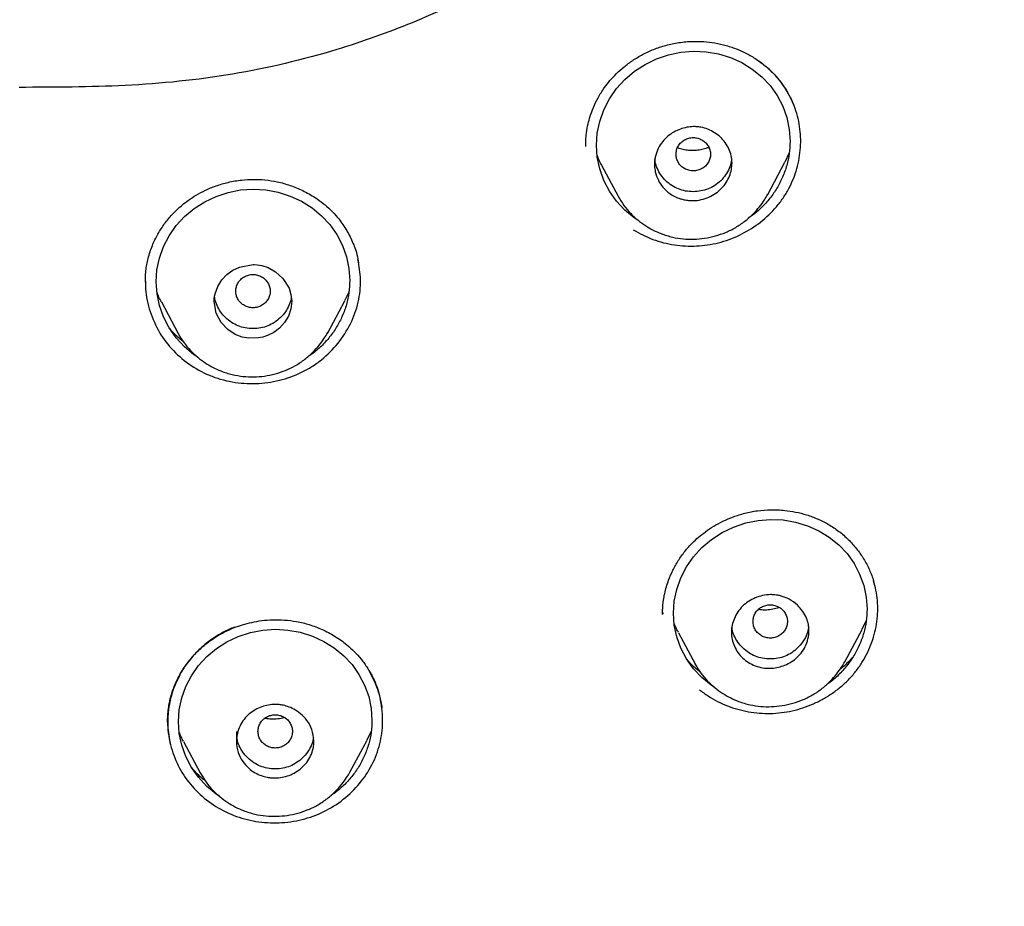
# Model space of a CAD drawing. Header units: millimetres. Extents: x 8 to 1937, y 12 to 2736.
# Tile 61 of 136: x 726 to 749, y 1813 to 1834. Entities that reach past the tile are written whole.
import ezdxf

# ---------------------------------------------------------------- set-up
doc = ezdxf.new("R2010")
doc.units = ezdxf.units.MM

msp = doc.modelspace()

# ---------------------------------------------------------------- linework, layer by layer
at = {"color": 7, "linetype": 'Continuous', "lineweight": 30}
for p, q in [((744.265, 1830.742), (744.162, 1830.527)), ((739.907, 1830.457), (740.292, 1829.734)), ((743.764, 1829.776), (744.164, 1830.526)), ((743.766, 1829.785), (743.762, 1829.777)), ((734.043, 1827.519), (733.939, 1827.305)), ((729.685, 1827.279), (730.074, 1826.549)), ((733.547, 1826.564), (733.942, 1827.304)), ((733.547, 1826.573), (733.543, 1826.566)), ((741.323, 1820.073), (741.325, 1820.035)), ((741.323, 1820.035), (741.323, 1820.029)), ((746.052, 1819.881), (745.952, 1819.672)), ((741.691, 1819.596), (742.077, 1818.873)), ((745.552, 1818.917), (745.954, 1819.671)), ((742.078, 1818.871), (742.09, 1818.851)), ((742.093, 1818.853), (742.081, 1818.875)), ((731.428, 1817.303), (731.428, 1817.07)), ((734.559, 1817.308), (734.457, 1817.1)), ((730.198, 1817.073), (730.588, 1816.341)), ((734.064, 1816.356), (734.46, 1817.099)), ((730.589, 1816.339), (730.602, 1816.319)), ((730.604, 1816.32), (730.592, 1816.343))]:
    msp.add_line(p, q, dxfattribs=at)
at = {"color": 7, "linetype": 'Continuous', "lineweight": 30, "flags": 128}
for points in [[(740.759, 1829.175), (740.663, 1829.234), (740.445, 1829.414), (740.252, 1829.621), (740.091, 1829.85), (739.96, 1830.102), (739.865, 1830.368), (739.807, 1830.64), (739.788, 1830.919), (739.807, 1831.198), (739.865, 1831.473), (739.962, 1831.744), (740.092, 1831.998), (740.256, 1832.236), (740.45, 1832.45), (740.671, 1832.638), (740.917, 1832.798), (741.181, 1832.927), (741.463, 1833.023), (741.749, 1833.083), (742.041, 1833.107), (742.332, 1833.093), (742.618, 1833.044), (742.898, 1832.958), (743.163, 1832.839), (743.406, 1832.69), (743.626, 1832.51), (743.818, 1832.305), (743.98, 1832.077), (744.111, 1831.825), (744.205, 1831.562), (744.263, 1831.287), (744.283, 1831.008), (744.283, 1831.008)], [(730.524, 1826.001), (730.44, 1826.054), (730.221, 1826.236), (730.029, 1826.445), (729.868, 1826.676), (729.737, 1826.93), (729.642, 1827.196), (729.585, 1827.469), (729.565, 1827.747), (729.584, 1828.024), (729.642, 1828.297), (729.739, 1828.566), (729.868, 1828.818), (730.032, 1829.053), (730.225, 1829.264), (730.446, 1829.449), (730.692, 1829.606), (730.955, 1829.73), (731.237, 1829.823), (731.524, 1829.88), (731.815, 1829.9), (732.108, 1829.883), (732.394, 1829.829), (732.674, 1829.74), (732.94, 1829.617), (733.183, 1829.465), (733.403, 1829.283), (733.596, 1829.076), (733.757, 1828.846), (733.888, 1828.593), (733.983, 1828.329), (734.041, 1828.054), (734.06, 1827.776), (734.06, 1827.776)], [(732.712, 1827.298), (732.71, 1827.237), (732.703, 1827.177), (732.692, 1827.118), (732.635, 1826.951), (732.547, 1826.801), (732.432, 1826.674), (732.297, 1826.572), (732.148, 1826.499), (732.044, 1826.465), (731.986, 1826.451), (731.935, 1826.443), (731.711, 1826.438), (731.562, 1826.465), (731.396, 1826.527), (731.226, 1826.636), (731.071, 1826.799), (730.957, 1827.02), (730.912, 1827.287), (730.915, 1827.349), (730.922, 1827.41), (730.934, 1827.47), (730.994, 1827.64), (731.086, 1827.792), (731.205, 1827.92), (731.344, 1828.02), (731.497, 1828.091), (731.814, 1828.149), (731.814, 1828.149), (731.814, 1828.149), (731.814, 1828.149), (731.814, 1828.149), (731.814, 1828.149), (731.814, 1828.149), (731.814, 1828.149), (731.815, 1828.149), (731.815, 1828.149), (731.817, 1828.149), (731.823, 1828.149), (731.842, 1828.148), (731.911, 1828.144), (732.021, 1828.125), (732.166, 1828.077), (732.335, 1827.982), (732.506, 1827.827), (732.65, 1827.598), (732.695, 1827.455), (732.712, 1827.298)], [(742.531, 1818.325), (742.449, 1818.375), (742.231, 1818.553), (742.038, 1818.759), (741.877, 1818.987), (741.747, 1819.237), (741.652, 1819.501), (741.594, 1819.772), (741.575, 1820.049), (741.594, 1820.326), (741.652, 1820.6), (741.749, 1820.87), (741.879, 1821.123), (742.044, 1821.361), (742.237, 1821.574), (742.459, 1821.761), (742.706, 1821.921), (742.97, 1822.049), (743.252, 1822.145), (743.539, 1822.205), (743.83, 1822.229), (744.122, 1822.216), (744.407, 1822.167), (744.687, 1822.081), (744.952, 1821.963), (745.194, 1821.815), (745.414, 1821.637), (745.606, 1821.434), (745.767, 1821.207), (745.898, 1820.957), (745.992, 1820.695), (746.051, 1820.422), (746.07, 1820.145), (746.07, 1820.145)], [(731.033, 1815.799), (730.955, 1815.848), (730.737, 1816.029), (730.544, 1816.237), (730.383, 1816.467), (730.253, 1816.719), (730.158, 1816.984), (730.101, 1817.255), (730.081, 1817.532), (730.1, 1817.808), (730.158, 1818.08), (730.255, 1818.348), (730.384, 1818.598), (730.548, 1818.832), (730.741, 1819.042), (730.962, 1819.226), (731.208, 1819.383), (731.472, 1819.507), (731.754, 1819.6), (732.041, 1819.656), (732.332, 1819.675), (732.624, 1819.659), (732.911, 1819.606), (733.191, 1819.517), (733.457, 1819.395), (733.7, 1819.243), (733.92, 1819.062), (734.112, 1818.856), (734.274, 1818.627), (734.404, 1818.375), (734.499, 1818.113), (734.557, 1817.839), (734.576, 1817.563), (734.576, 1817.563)]]:
    msp.add_lwpolyline(points, dxfattribs=at)
at = {"color": 7, "linetype": 'Continuous', "lineweight": 30}
for points, knots in [([(775.421, 1810.937), (775.882, 1812.165), (776.801, 1814.61), (777.784, 1818.38), (778.559, 1822.161), (779.143, 1825.953), (779.629, 1830.139), (779.984, 1834.718), (780.194, 1839.683), (780.289, 1845.231), (780.279, 1851.36), (780.267, 1858.09), (780.164, 1864.839), (779.844, 1871.617), (779.3, 1877.273), (778.63, 1881.796), (777.965, 1885.193), (777.086, 1888.577), (775.93, 1891.922), (774.513, 1894.999), (772.835, 1897.762), (770.942, 1900.177), (768.732, 1902.323), (766.293, 1904.177), (763.711, 1905.775), (760.59, 1907.378), (756.904, 1908.899), (752.654, 1910.268), (748.338, 1911.351), (743.972, 1912.178), (739.571, 1912.746), (735.16, 1913.071), (730.767, 1913.198), (726.396, 1913.208), (722.026, 1913.196), (717.633, 1913.068), (713.222, 1912.746), (708.821, 1912.179), (704.455, 1911.351), (700.139, 1910.27), (695.89, 1908.899), (692.203, 1907.378), (689.082, 1905.776), (686.5, 1904.179), (684.061, 1902.323), (681.851, 1900.179), (679.957, 1897.763), (678.28, 1894.999), (676.862, 1891.922), (675.707, 1888.578), (674.828, 1885.194), (674.162, 1881.796), (673.492, 1877.273), (672.948, 1871.617), (672.629, 1864.839), (672.526, 1858.09), (672.514, 1851.36), (672.504, 1844.78), (672.627, 1838.327), (672.974, 1832.002), (673.552, 1826.543), (674.271, 1821.958), (675.041, 1818.245), (676.015, 1814.544), (676.918, 1812.143), (677.372, 1810.937)], [0, 0, 0, 0, 0.01422, 0.028301, 0.042283, 0.056188, 0.070046, 0.088148, 0.106186, 0.124159, 0.148558, 0.172923, 0.197399, 0.221993, 0.24671, 0.259145, 0.27167, 0.284302, 0.297067, 0.309991, 0.320883, 0.3319, 0.342924, 0.353811, 0.364567, 0.375221, 0.391058, 0.40678, 0.422432, 0.438055, 0.453668, 0.469227, 0.484683, 0.500001, 0.515318, 0.530774, 0.546334, 0.561944, 0.577571, 0.59322, 0.608942, 0.624779, 0.635434, 0.646191, 0.657076, 0.668103, 0.679114, 0.690014, 0.702933, 0.7157, 0.728331, 0.740856, 0.753291, 0.778008, 0.802602, 0.827078, 0.851444, 0.875842, 0.898728, 0.921719, 0.944802, 0.958463, 0.9722, 0.986034, 1, 1, 1, 1]), ([(774.029, 1811.059), (774.405, 1812.046), (775.156, 1814.02), (776.018, 1817.06), (776.732, 1820.13), (777.303, 1823.225), (777.763, 1826.333), (778.197, 1830.046), (778.546, 1834.365), (778.768, 1839.286), (778.869, 1844.431), (778.874, 1849.796), (778.859, 1855.385), (778.801, 1860.977), (778.629, 1866.574), (778.274, 1872.171), (777.771, 1876.823), (777.206, 1880.529), (776.678, 1883.295), (776.02, 1886.039), (775.205, 1888.748), (774.198, 1891.399), (773.069, 1893.752), (771.852, 1895.795), (770.603, 1897.542), (769.188, 1899.168), (767.444, 1900.816), (765.342, 1902.424), (762.891, 1903.956), (760.154, 1905.378), (757.141, 1906.675), (753.864, 1907.831), (750.525, 1908.797), (747.139, 1909.593), (743.434, 1910.284), (739.408, 1910.813), (735.073, 1911.14), (730.734, 1911.272), (726.397, 1911.286), (722.06, 1911.271), (717.719, 1911.138), (713.384, 1910.813), (709.358, 1910.284), (705.653, 1909.594), (702.268, 1908.798), (698.929, 1907.83), (695.653, 1906.674), (692.639, 1905.379), (689.902, 1903.956), (687.451, 1902.424), (685.35, 1900.815), (683.605, 1899.169), (682.192, 1897.542), (680.942, 1895.795), (679.726, 1893.751), (678.596, 1891.399), (677.589, 1888.748), (676.774, 1886.04), (676.116, 1883.295), (675.588, 1880.529), (675.023, 1876.824), (674.52, 1872.171), (674.165, 1866.575), (673.992, 1860.978), (673.935, 1855.385), (673.92, 1849.796), (673.925, 1844.506), (674.019, 1839.51), (674.223, 1834.813), (674.582, 1830.12), (675.062, 1826.021), (675.612, 1822.517), (676.175, 1819.603), (676.868, 1816.712), (677.697, 1813.849), (678.408, 1811.989), (678.764, 1811.059)], [0, 0, 0, 0, 0.011709, 0.0234, 0.035079, 0.046745, 0.058401, 0.070053, 0.08835, 0.106637, 0.124908, 0.145647, 0.166375, 0.187119, 0.207887, 0.228673, 0.249479, 0.259892, 0.270315, 0.28075, 0.291198, 0.301658, 0.31213, 0.319994, 0.327864, 0.335737, 0.343609, 0.354092, 0.364563, 0.37502, 0.38755, 0.400066, 0.41258, 0.425091, 0.437599, 0.45323, 0.468841, 0.484431, 0.499999, 0.515569, 0.531166, 0.546782, 0.562408, 0.574915, 0.587424, 0.599934, 0.612454, 0.624987, 0.635443, 0.645912, 0.656393, 0.664263, 0.672136, 0.680006, 0.687871, 0.698343, 0.708803, 0.71925, 0.729685, 0.740108, 0.750521, 0.771326, 0.792113, 0.81288, 0.833624, 0.854353, 0.875091, 0.892532, 0.909986, 0.927451, 0.944927, 0.955919, 0.966921, 0.977933, 0.988958, 1, 1, 1, 1]), ([(744.132, 1846.943), (744.114, 1846.41), (744.068, 1845.043), (743.806, 1843.087), (743.292, 1841.108), (742.702, 1839.718), (742.078, 1838.672), (741.54, 1837.931), (740.93, 1837.228), (740.265, 1836.587), (739.548, 1836.002), (738.794, 1835.468), (738.009, 1834.982), (736.927, 1834.389), (735.52, 1833.741), (733.571, 1833.044), (731.342, 1832.516), (728.862, 1832.269), (727.206, 1832.266), (726.385, 1832.264)], [0, 0, 0, 0, 0.062165, 0.159416, 0.229282, 0.299555, 0.333323, 0.369568, 0.40456, 0.439778, 0.47488, 0.5099, 0.54462, 0.579563, 0.649772, 0.719688, 0.813199, 0.907451, 1, 1, 1, 1]), ([(739.537, 1830.889), (739.537, 1830.937), (739.538, 1831.04), (739.554, 1831.218), (739.587, 1831.407), (739.642, 1831.604), (739.716, 1831.807), (739.824, 1832.03), (739.955, 1832.239), (740.101, 1832.425), (740.253, 1832.588), (740.429, 1832.746), (740.632, 1832.896), (740.861, 1833.033), (741.118, 1833.153), (741.4, 1833.247), (741.706, 1833.311), (742.002, 1833.336), (742.282, 1833.33), (742.541, 1833.299), (742.804, 1833.242), (742.974, 1833.18), (743.06, 1833.148)], [0, 0, 0, 0, 0.032176, 0.070526, 0.115221, 0.153413, 0.197846, 0.248905, 0.30654, 0.348501, 0.393309, 0.440981, 0.491525, 0.544946, 0.601259, 0.660476, 0.722472, 0.787339, 0.837939, 0.890226, 0.944229, 1, 1, 1, 1]), ([(743.06, 1833.148), (743.141, 1833.112), (743.304, 1833.04), (743.528, 1832.901), (743.735, 1832.742), (743.922, 1832.562), (744.088, 1832.365), (744.229, 1832.151), (744.332, 1831.957), (744.376, 1831.831), (744.392, 1831.786)], [0, 0, 0, 0, 0.133233, 0.265852, 0.398062, 0.529982, 0.661692, 0.793272, 0.924853, 1, 1, 1, 1]), ([(740.642, 1828.954), (740.791, 1828.874), (741.09, 1828.713), (741.593, 1828.591), (742.024, 1828.567), (742.367, 1828.599), (742.705, 1828.667), (743.113, 1828.815), (743.557, 1829.084), (743.874, 1829.374), (744.088, 1829.639), (744.226, 1829.853), (744.339, 1830.08), (744.455, 1830.393), (744.537, 1830.802), (744.532, 1831.216), (744.474, 1831.539), (744.382, 1831.854), (744.199, 1832.224), (743.913, 1832.599), (743.671, 1832.786), (743.56, 1832.87)], [0, 0, 0, 0, 0.067771, 0.135222, 0.202482, 0.236133, 0.269832, 0.337176, 0.404529, 0.471948, 0.505766, 0.539688, 0.573606, 0.607405, 0.674735, 0.741969, 0.775639, 0.809365, 0.876699, 0.944011, 1, 1, 1, 1]), ([(742.935, 1830.511), (742.932, 1830.459), (742.926, 1830.354), (742.878, 1830.199), (742.803, 1830.05), (742.696, 1829.914), (742.561, 1829.799), (742.401, 1829.709), (742.222, 1829.649), (742.06, 1829.629), (741.926, 1829.635), (741.825, 1829.651), (741.675, 1829.691), (741.496, 1829.78), (741.328, 1829.934), (741.213, 1830.109), (741.153, 1830.277), (741.136, 1830.404), (741.134, 1830.478), (741.136, 1830.525), (741.141, 1830.574), (741.148, 1830.622), (741.168, 1830.715), (741.217, 1830.847), (741.315, 1831.003), (741.439, 1831.131), (741.581, 1831.229), (741.777, 1831.319), (741.965, 1831.355), (742.125, 1831.351), (742.24, 1831.336), (742.379, 1831.295), (742.533, 1831.215), (742.668, 1831.11), (742.781, 1830.983), (742.866, 1830.837), (742.924, 1830.678), (742.931, 1830.566), (742.935, 1830.511)], [0, 0, 0, 0, 0.028849, 0.058348, 0.088531, 0.119379, 0.151092, 0.183434, 0.216694, 0.250637, 0.269618, 0.287769, 0.305313, 0.353178, 0.39438, 0.429091, 0.468553, 0.492992, 0.500964, 0.510096, 0.519202, 0.528224, 0.537105, 0.571718, 0.604958, 0.636944, 0.667417, 0.69676, 0.751126, 0.766652, 0.782275, 0.813419, 0.844536, 0.87563, 0.906807, 0.937847, 0.968984, 1, 1, 1, 1]), ([(741.635, 1830.71), (741.638, 1830.676), (741.643, 1830.609), (741.685, 1830.515), (741.749, 1830.433), (741.833, 1830.372), (741.93, 1830.333), (742.035, 1830.319), (742.14, 1830.333), (742.237, 1830.372), (742.321, 1830.434), (742.385, 1830.515), (742.425, 1830.609), (742.44, 1830.71), (742.425, 1830.811), (742.385, 1830.905), (742.321, 1830.987), (742.237, 1831.048), (742.139, 1831.087), (742.034, 1831.101), (741.93, 1831.087), (741.832, 1831.048), (741.748, 1830.986), (741.685, 1830.905), (741.643, 1830.811), (741.637, 1830.743), (741.635, 1830.71)], [0, 0, 0, 0, 0.041659, 0.083341, 0.125, 0.166659, 0.208341, 0.25, 0.291659, 0.333341, 0.375, 0.416659, 0.458341, 0.5, 0.541659, 0.583341, 0.625, 0.666659, 0.708341, 0.75, 0.791659, 0.833341, 0.875, 0.916659, 0.958341, 1, 1, 1, 1]), ([(744.283, 1831.008), (744.279, 1830.915), (744.272, 1830.727), (744.211, 1830.449), (744.115, 1830.178), (743.984, 1829.921), (743.82, 1829.683), (743.624, 1829.469), (743.454, 1829.316), (743.342, 1829.246), (743.313, 1829.227)], [0, 0, 0, 0, 0.1358, 0.271336, 0.409029, 0.545911, 0.681008, 0.816695, 0.95185, 1, 1, 1, 1]), ([(739.911, 1830.459), (739.892, 1830.49), (739.848, 1830.564), (739.82, 1830.645), (739.804, 1830.692)], [0, 0, 0, 0, 0.430434, 1, 1, 1, 1]), ([(742.395, 1830.87), (742.372, 1830.86), (742.31, 1830.835), (742.203, 1830.81), (742.079, 1830.794), (741.953, 1830.795), (741.829, 1830.812), (741.733, 1830.835), (741.683, 1830.856), (741.671, 1830.862)], [0, 0, 0, 0, 0.1005652, 0.2679952, 0.4356125, 0.6038308, 0.772864, 0.9428871, 1, 1, 1, 1]), ([(742.924, 1830.603), (742.923, 1830.581), (742.917, 1830.503), (742.873, 1830.374), (742.79, 1830.224), (742.675, 1830.092), (742.538, 1829.981), (742.383, 1829.899), (742.213, 1829.851), (742.035, 1829.836), (741.857, 1829.85), (741.687, 1829.899), (741.532, 1829.98), (741.395, 1830.091), (741.28, 1830.224), (741.197, 1830.374), (741.152, 1830.502), (741.147, 1830.579), (741.145, 1830.6)], [0, 0, 0, 0, 0.026253, 0.09288, 0.159405, 0.228591, 0.297958, 0.364519, 0.431037, 0.500279, 0.569694, 0.636251, 0.702716, 0.771868, 0.841405, 0.908076, 0.974641, 1, 1, 1, 1]), ([(729.314, 1827.738), (729.314, 1827.763), (729.314, 1827.823), (729.319, 1827.939), (729.334, 1828.074), (729.361, 1828.221), (729.398, 1828.368), (729.447, 1828.515), (729.522, 1828.702), (729.636, 1828.92), (729.798, 1829.154), (729.977, 1829.359), (730.152, 1829.52), (730.324, 1829.653), (730.501, 1829.768), (730.713, 1829.881), (730.961, 1829.982), (731.244, 1830.065), (731.534, 1830.114), (731.819, 1830.131), (732.095, 1830.119), (732.384, 1830.074), (732.679, 1829.991), (732.975, 1829.87), (733.231, 1829.726), (733.444, 1829.571), (733.621, 1829.418), (733.725, 1829.301), (733.778, 1829.242)], [0, 0, 0, 0, 0.014766, 0.035267, 0.061687, 0.08546, 0.111949, 0.138246, 0.164057, 0.213952, 0.261312, 0.306265, 0.348905, 0.378709, 0.413027, 0.451964, 0.495306, 0.54288, 0.594745, 0.636545, 0.680928, 0.728052, 0.777728, 0.829744, 0.884106, 0.921668, 0.960288, 1, 1, 1, 1]), ([(740.292, 1829.734), (740.334, 1829.662), (740.417, 1829.522), (740.573, 1829.339), (740.742, 1829.182), (740.92, 1829.051), (741.102, 1828.946), (741.31, 1828.853), (741.544, 1828.781), (741.801, 1828.741), (742.052, 1828.733), (742.301, 1828.755), (742.55, 1828.807), (742.792, 1828.891), (743.024, 1829.007), (743.237, 1829.152), (743.42, 1829.316), (743.568, 1829.482), (743.682, 1829.635), (743.74, 1829.736), (743.765, 1829.781)], [0, 0, 0, 0, 0.059513, 0.11684, 0.171817, 0.224267, 0.274056, 0.321121, 0.386664, 0.446819, 0.504885, 0.563723, 0.623257, 0.683436, 0.744263, 0.805714, 0.865656, 0.918323, 0.96363, 1, 1, 1, 1]), ([(733.778, 1829.242), (733.844, 1829.154), (733.977, 1828.979), (734.124, 1828.687), (734.224, 1828.422), (734.254, 1828.251), (734.266, 1828.187)], [0, 0, 0, 0, 0.278174, 0.555549, 0.832394, 1, 1, 1, 1]), ([(729.403, 1827.118), (729.464, 1826.951), (729.585, 1826.619), (729.907, 1826.185), (730.311, 1825.825), (730.712, 1825.603), (731.059, 1825.481), (731.418, 1825.397), (731.88, 1825.365), (732.43, 1825.44), (732.866, 1825.596), (733.185, 1825.775), (733.481, 1825.988), (733.803, 1826.312), (734.093, 1826.766), (734.246, 1827.186), (734.303, 1827.533), (734.321, 1827.868), (734.278, 1828.11), (734.249, 1828.267)], [0, 0, 0, 0, 0.072346, 0.144091, 0.215762, 0.287882, 0.324119, 0.360194, 0.432012, 0.503716, 0.575486, 0.611484, 0.647485, 0.719488, 0.791502, 0.863306, 0.899205, 0.935121, 1, 1, 1, 1]), ([(731.412, 1827.53), (731.415, 1827.497), (731.421, 1827.429), (731.463, 1827.335), (731.526, 1827.254), (731.611, 1827.192), (731.708, 1827.153), (731.813, 1827.14), (731.917, 1827.154), (732.015, 1827.193), (732.099, 1827.254), (732.163, 1827.336), (732.203, 1827.43), (732.217, 1827.531), (732.203, 1827.632), (732.162, 1827.726), (732.098, 1827.807), (732.014, 1827.869), (731.917, 1827.908), (731.812, 1827.922), (731.708, 1827.908), (731.61, 1827.869), (731.526, 1827.807), (731.463, 1827.726), (731.421, 1827.631), (731.415, 1827.564), (731.412, 1827.53)], [0, 0, 0, 0, 0.041659, 0.083341, 0.125, 0.166659, 0.208341, 0.25, 0.291659, 0.333341, 0.375, 0.416659, 0.458341, 0.5, 0.541659, 0.583341, 0.625, 0.666659, 0.708341, 0.75, 0.791659, 0.833341, 0.875, 0.916659, 0.958341, 1, 1, 1, 1]), ([(729.318, 1827.765), (729.317, 1827.728), (729.313, 1827.6), (729.337, 1827.382), (729.381, 1827.206), (729.403, 1827.118)], [0, 0, 0, 0, 0.171613, 0.584506, 1, 1, 1, 1]), ([(734.06, 1827.776), (734.057, 1827.683), (734.049, 1827.496), (733.988, 1827.219), (733.892, 1826.951), (733.762, 1826.697), (733.598, 1826.461), (733.404, 1826.251), (733.23, 1826.098), (733.115, 1826.027), (733.082, 1826.006)], [0, 0, 0, 0, 0.1350206, 0.2697723, 0.4066242, 0.5427183, 0.6770362, 0.8119169, 0.9460986, 1, 1, 1, 1]), ([(729.688, 1827.282), (729.668, 1827.317), (729.624, 1827.391), (729.596, 1827.471), (729.582, 1827.513)], [0, 0, 0, 0, 0.477483, 1, 1, 1, 1]), ([(732.701, 1827.408), (732.699, 1827.391), (732.694, 1827.318), (732.65, 1827.195), (732.568, 1827.045), (732.453, 1826.913), (732.316, 1826.801), (732.161, 1826.72), (731.991, 1826.671), (731.813, 1826.656), (731.635, 1826.671), (731.465, 1826.719), (731.31, 1826.801), (731.173, 1826.912), (731.057, 1827.044), (730.974, 1827.195), (730.93, 1827.321), (730.925, 1827.396), (730.923, 1827.415)], [0, 0, 0, 0, 0.02015, 0.087351, 0.154445, 0.224221, 0.294188, 0.361322, 0.42841, 0.498242, 0.568259, 0.635389, 0.702424, 0.772166, 0.842302, 0.909548, 0.976685, 1, 1, 1, 1]), ([(730.19, 1826.365), (730.178, 1826.374), (730.086, 1826.44), (729.977, 1826.544), (729.893, 1826.646), (729.869, 1826.675)], [0, 0, 0, 0, 0.0972753, 0.7438271, 1, 1, 1, 1]), ([(730.074, 1826.549), (730.116, 1826.477), (730.199, 1826.337), (730.355, 1826.153), (730.523, 1825.995), (730.701, 1825.864), (730.882, 1825.757), (731.09, 1825.662), (731.324, 1825.588), (731.58, 1825.545), (731.832, 1825.535), (732.082, 1825.554), (732.331, 1825.605), (732.573, 1825.686), (732.805, 1825.799), (733.018, 1825.943), (733.201, 1826.104), (733.35, 1826.27), (733.464, 1826.423), (733.522, 1826.523), (733.548, 1826.568)], [0, 0, 0, 0, 0.059457, 0.116709, 0.1716, 0.22396, 0.273663, 0.320652, 0.386105, 0.446205, 0.504313, 0.563205, 0.622799, 0.683034, 0.743902, 0.805383, 0.865313, 0.918078, 0.963617, 1, 1, 1, 1]), ([(741.323, 1820.022), (741.323, 1820.05), (741.323, 1820.112), (741.328, 1820.223), (741.342, 1820.355), (741.37, 1820.505), (741.41, 1820.66), (741.47, 1820.843), (741.558, 1821.049), (741.683, 1821.273), (741.835, 1821.488), (741.995, 1821.667), (742.159, 1821.819), (742.323, 1821.948), (742.512, 1822.074), (742.728, 1822.191), (742.969, 1822.294), (743.236, 1822.378), (743.527, 1822.436), (743.839, 1822.46), (744.137, 1822.446), (744.416, 1822.403), (744.672, 1822.336), (744.928, 1822.243), (745.09, 1822.157), (745.172, 1822.113)], [0, 0, 0, 0, 0.0190301, 0.0418349, 0.0686116, 0.0991228, 0.130609, 0.162468, 0.2109057, 0.2600873, 0.3099823, 0.3606559, 0.39659, 0.4356972, 0.477991, 0.5234705, 0.5721209, 0.6239258, 0.6788464, 0.736701, 0.7976144, 0.8454057, 0.8950396, 0.9465546, 1, 1, 1, 1]), ([(745.172, 1822.113), (745.255, 1822.061), (745.421, 1821.956), (745.639, 1821.764), (745.832, 1821.549), (745.996, 1821.314), (746.131, 1821.062), (746.194, 1820.883), (746.225, 1820.794)], [0, 0, 0, 0, 0.16713, 0.333969, 0.500712, 0.667356, 0.833809, 1, 1, 1, 1]), ([(742.177, 1818.273), (742.244, 1818.222), (742.377, 1818.122), (742.596, 1817.998), (742.827, 1817.894), (743.068, 1817.814), (743.317, 1817.757), (743.57, 1817.724), (743.826, 1817.716), (744.083, 1817.735), (744.336, 1817.779), (744.584, 1817.849), (744.825, 1817.941), (745.055, 1818.056), (745.273, 1818.192), (745.476, 1818.348), (745.662, 1818.523), (745.828, 1818.717), (745.971, 1818.925), (746.09, 1819.146), (746.186, 1819.376), (746.257, 1819.613), (746.303, 1819.855), (746.323, 1820.099), (746.316, 1820.343), (746.284, 1820.579), (746.241, 1820.73), (746.221, 1820.803)], [0, 0, 0, 0, 0.040249, 0.080478, 0.120692, 0.160874, 0.201002, 0.241059, 0.281048, 0.321007, 0.36099, 0.401019, 0.441093, 0.481198, 0.52132, 0.561455, 0.601625, 0.641888, 0.682166, 0.72235, 0.762472, 0.802547, 0.842577, 0.882569, 0.922546, 0.962559, 1, 1, 1, 1]), ([(744.722, 1819.645), (744.721, 1819.612), (744.718, 1819.548), (744.695, 1819.424), (744.642, 1819.277), (744.545, 1819.122), (744.421, 1818.994), (744.279, 1818.895), (744.081, 1818.804), (743.862, 1818.761), (743.642, 1818.777), (743.472, 1818.822), (743.316, 1818.899), (743.179, 1819.003), (743.067, 1819.132), (742.985, 1819.28), (742.933, 1819.44), (742.916, 1819.606), (742.934, 1819.772), (742.984, 1819.931), (743.065, 1820.081), (743.176, 1820.215), (743.313, 1820.326), (743.471, 1820.41), (743.644, 1820.465), (743.781, 1820.481), (743.876, 1820.48), (743.935, 1820.476), (744.004, 1820.466), (744.117, 1820.439), (744.277, 1820.373), (744.422, 1820.269), (744.521, 1820.165), (744.597, 1820.067), (744.666, 1819.942), (744.714, 1819.79), (744.719, 1819.691), (744.722, 1819.645)], [0, 0, 0, 0, 0.018116, 0.035902, 0.070266, 0.103475, 0.135257, 0.165962, 0.195409, 0.250546, 0.281891, 0.313334, 0.344604, 0.376, 0.407214, 0.438533, 0.469853, 0.500989, 0.531484, 0.56204, 0.59298, 0.624049, 0.655397, 0.68707, 0.718927, 0.751157, 0.759506, 0.76991, 0.782447, 0.797074, 0.832155, 0.875591, 0.894047, 0.911745, 0.944446, 0.973887, 1, 1, 1, 1]), ([(743.422, 1819.857), (743.425, 1819.824), (743.43, 1819.756), (743.472, 1819.662), (743.536, 1819.581), (743.62, 1819.519), (743.717, 1819.48), (743.822, 1819.467), (743.927, 1819.481), (744.024, 1819.52), (744.108, 1819.581), (744.172, 1819.663), (744.212, 1819.757), (744.227, 1819.858), (744.212, 1819.959), (744.172, 1820.053), (744.108, 1820.134), (744.024, 1820.196), (743.926, 1820.235), (743.822, 1820.249), (743.717, 1820.235), (743.62, 1820.196), (743.535, 1820.134), (743.472, 1820.053), (743.43, 1819.958), (743.425, 1819.891), (743.422, 1819.857)], [0, 0, 0, 0, 0.041659, 0.083341, 0.125, 0.166659, 0.208341, 0.25, 0.291659, 0.333341, 0.375, 0.416659, 0.458341, 0.5, 0.541659, 0.583341, 0.625, 0.666659, 0.708341, 0.75, 0.791659, 0.833341, 0.875, 0.916659, 0.958341, 1, 1, 1, 1]), ([(744.033, 1820.184), (744.03, 1820.183), (743.982, 1820.161), (743.881, 1820.138), (743.735, 1820.12), (743.621, 1820.121), (743.56, 1820.133), (743.546, 1820.136)], [0, 0, 0, 0, 0.018738, 0.3174, 0.615499, 0.915279, 1, 1, 1, 1]), ([(746.07, 1820.145), (746.067, 1820.051), (746.059, 1819.865), (745.998, 1819.588), (745.902, 1819.318), (745.771, 1819.062), (745.607, 1818.825), (745.411, 1818.612), (745.248, 1818.465), (745.145, 1818.4), (745.124, 1818.387)], [0, 0, 0, 0, 0.137809, 0.275237, 0.41474, 0.553627, 0.690612, 0.828094, 0.965113, 1, 1, 1, 1]), ([(729.83, 1817.518), (729.831, 1817.551), (729.831, 1817.627), (729.839, 1817.761), (729.861, 1817.925), (729.904, 1818.116), (729.969, 1818.318), (730.069, 1818.547), (730.208, 1818.788), (730.391, 1819.027), (730.593, 1819.232), (730.786, 1819.389), (730.973, 1819.515), (731.161, 1819.621), (731.363, 1819.712), (731.575, 1819.786), (731.789, 1819.841), (732.024, 1819.881), (732.278, 1819.901), (732.549, 1819.896), (732.833, 1819.86), (733.128, 1819.788), (733.425, 1819.676), (733.718, 1819.521), (733.966, 1819.344), (734.169, 1819.16), (734.333, 1818.98), (734.425, 1818.846), (734.472, 1818.778)], [0, 0, 0, 0, 0.018063, 0.040788, 0.068281, 0.100625, 0.136199, 0.171, 0.221287, 0.268949, 0.314092, 0.356802, 0.385609, 0.41883, 0.456687, 0.488095, 0.521991, 0.558388, 0.597295, 0.638721, 0.682686, 0.729245, 0.778383, 0.830029, 0.884174, 0.921665, 0.960263, 1, 1, 1, 1]), ([(731.384, 1819.726), (731.384, 1819.726), (731.293, 1819.693), (731.107, 1819.603), (730.826, 1819.431), (730.541, 1819.196), (730.305, 1818.929), (730.121, 1818.649), (729.987, 1818.37), (729.897, 1818.087), (729.846, 1817.809), (729.827, 1817.544), (729.839, 1817.269), (729.876, 1817.086), (729.895, 1816.994)], [0, 0, 0, 0, 0.000306, 0.08256, 0.176916, 0.283404, 0.401946, 0.487706, 0.579009, 0.676127, 0.752714, 0.832334, 0.914813, 1, 1, 1, 1]), ([(741.695, 1819.598), (741.677, 1819.628), (741.634, 1819.7), (741.607, 1819.779), (741.591, 1819.825)], [0, 0, 0, 0, 0.4134, 1, 1, 1, 1]), ([(744.712, 1819.752), (744.71, 1819.729), (744.704, 1819.651), (744.66, 1819.522), (744.577, 1819.372), (744.462, 1819.24), (744.325, 1819.128), (744.17, 1819.047), (744, 1818.998), (743.822, 1818.983), (743.644, 1818.998), (743.474, 1819.046), (743.319, 1819.128), (743.182, 1819.239), (743.067, 1819.371), (742.984, 1819.522), (742.941, 1819.642), (742.936, 1819.711), (742.934, 1819.725)], [0, 0, 0, 0, 0.027142, 0.094328, 0.161411, 0.23118, 0.301125, 0.368243, 0.43532, 0.505145, 0.575139, 0.642253, 0.709276, 0.77901, 0.849127, 0.916357, 0.98348, 1, 1, 1, 1]), ([(745.741, 1819.031), (745.706, 1818.992), (745.635, 1818.913), (745.532, 1818.817), (745.465, 1818.763), (745.44, 1818.744)], [0, 0, 0, 0, 0.387588, 0.782355, 1, 1, 1, 1]), ([(729.895, 1816.994), (729.948, 1816.829), (730.053, 1816.502), (730.347, 1816.067), (730.721, 1815.699), (731.172, 1815.416), (731.679, 1815.236), (732.215, 1815.163), (732.757, 1815.197), (733.281, 1815.341), (733.759, 1815.594), (734.169, 1815.937), (734.495, 1816.351), (734.722, 1816.821), (734.832, 1817.325), (734.824, 1817.838), (734.711, 1818.343), (734.545, 1818.645), (734.461, 1818.797)], [0, 0, 0, 0, 0.062938, 0.125446, 0.187786, 0.250222, 0.31268, 0.375009, 0.437368, 0.499945, 0.562585, 0.625099, 0.68755, 0.749922, 0.81221, 0.874573, 0.937144, 1, 1, 1, 1]), ([(734.472, 1818.778), (734.516, 1818.703), (734.599, 1818.563), (734.685, 1818.356), (734.741, 1818.18), (734.775, 1818.037), (734.795, 1817.927), (734.803, 1817.869), (734.806, 1817.845)], [0, 0, 0, 0, 0.255912, 0.475559, 0.659428, 0.807859, 0.921208, 1, 1, 1, 1]), ([(742.199, 1818.683), (742.187, 1818.692), (742.094, 1818.757), (741.984, 1818.862), (741.898, 1818.965), (741.873, 1818.995)], [0, 0, 0, 0, 0.095102, 0.736761, 1, 1, 1, 1]), ([(742.09, 1818.851), (742.129, 1818.785), (742.209, 1818.65), (742.363, 1818.473), (742.534, 1818.315), (742.715, 1818.185), (742.898, 1818.08), (743.109, 1817.988), (743.344, 1817.918), (743.601, 1817.88), (743.852, 1817.874), (744.101, 1817.898), (744.349, 1817.952), (744.591, 1818.037), (744.822, 1818.154), (745.033, 1818.301), (745.215, 1818.464), (745.361, 1818.63), (745.472, 1818.78), (745.528, 1818.879), (745.553, 1818.922)], [0, 0, 0, 0, 0.05497, 0.113307, 0.169178, 0.222402, 0.272844, 0.320443, 0.386567, 0.447055, 0.505331, 0.564386, 0.624143, 0.68455, 0.745612, 0.807312, 0.867423, 0.919892, 0.96462, 1, 1, 1, 1]), ([(730.116, 1818.615), (730.064, 1818.514), (729.942, 1818.281), (729.849, 1817.88), (729.815, 1817.434), (729.868, 1817.141), (729.895, 1816.994)], [0, 0, 0, 0, 0.2006401, 0.4650348, 0.7319768, 1, 1, 1, 1]), ([(729.94, 1818.216), (729.905, 1818.085), (729.835, 1817.819), (729.818, 1817.403), (729.869, 1817.13), (729.895, 1816.994)], [0, 0, 0, 0, 0.327447, 0.663166, 1, 1, 1, 1]), ([(733.228, 1817.084), (733.228, 1817.063), (733.227, 1817.023), (733.22, 1816.963), (733.201, 1816.865), (733.156, 1816.734), (733.065, 1816.582), (732.947, 1816.453), (732.807, 1816.352), (732.604, 1816.255), (732.423, 1816.221), (732.287, 1816.223), (732.244, 1816.226), (732.194, 1816.231), (732.115, 1816.244), (732.001, 1816.275), (731.854, 1816.341), (731.701, 1816.449), (731.56, 1816.609), (731.455, 1816.821), (731.425, 1817.007), (731.43, 1817.135), (731.438, 1817.197), (731.458, 1817.297), (731.506, 1817.431), (731.601, 1817.584), (731.722, 1817.711), (731.863, 1817.81), (732.062, 1817.901), (732.235, 1817.932), (732.362, 1817.93), (732.399, 1817.928), (732.444, 1817.924), (732.518, 1817.913), (732.628, 1817.884), (732.772, 1817.82), (732.928, 1817.714), (733.076, 1817.557), (733.2, 1817.343), (733.219, 1817.173), (733.228, 1817.084)], [0, 0, 0, 0, 0.011413, 0.022705, 0.033946, 0.066967, 0.099381, 0.130905, 0.161957, 0.192218, 0.250615, 0.257086, 0.264754, 0.273622, 0.283711, 0.307725, 0.336562, 0.370431, 0.409025, 0.452612, 0.501062, 0.512847, 0.524594, 0.536162, 0.570034, 0.60288, 0.634735, 0.665387, 0.69519, 0.751285, 0.756463, 0.763013, 0.770954, 0.780325, 0.80323, 0.831453, 0.865395, 0.904809, 0.949706, 1, 1, 1, 1]), ([(731.928, 1817.303), (731.931, 1817.27), (731.937, 1817.202), (731.979, 1817.108), (732.042, 1817.027), (732.127, 1816.965), (732.224, 1816.926), (732.329, 1816.913), (732.433, 1816.927), (732.531, 1816.966), (732.615, 1817.027), (732.679, 1817.109), (732.719, 1817.203), (732.733, 1817.304), (732.719, 1817.405), (732.678, 1817.499), (732.614, 1817.58), (732.53, 1817.642), (732.433, 1817.681), (732.328, 1817.695), (732.224, 1817.681), (732.126, 1817.642), (732.042, 1817.58), (731.979, 1817.499), (731.937, 1817.404), (731.931, 1817.337), (731.928, 1817.303)], [0, 0, 0, 0, 0.041659, 0.083341, 0.125, 0.166659, 0.208341, 0.25, 0.291659, 0.333341, 0.375, 0.416659, 0.458341, 0.5, 0.541659, 0.583341, 0.625, 0.666659, 0.708341, 0.75, 0.791659, 0.833341, 0.875, 0.916659, 0.958341, 1, 1, 1, 1]), ([(732.546, 1817.625), (732.543, 1817.624), (732.493, 1817.606), (732.391, 1817.591), (732.244, 1817.586), (732.142, 1817.594), (732.092, 1817.608), (732.089, 1817.609)], [0, 0, 0, 0, 0.021615, 0.344231, 0.661552, 0.97942, 1, 1, 1, 1]), ([(734.576, 1817.563), (734.573, 1817.47), (734.565, 1817.284), (734.504, 1817.009), (734.409, 1816.742), (734.278, 1816.489), (734.115, 1816.254), (733.92, 1816.045), (733.753, 1815.897), (733.645, 1815.83), (733.619, 1815.814)], [0, 0, 0, 0, 0.136736, 0.273102, 0.411486, 0.549265, 0.685194, 0.821627, 0.957387, 1, 1, 1, 1]), ([(730.202, 1817.075), (730.182, 1817.109), (730.139, 1817.181), (730.112, 1817.26), (730.097, 1817.301)], [0, 0, 0, 0, 0.473296, 1, 1, 1, 1]), ([(733.215, 1817.159), (733.214, 1817.15), (733.208, 1817.084), (733.166, 1816.968), (733.084, 1816.818), (732.968, 1816.686), (732.832, 1816.574), (732.677, 1816.493), (732.507, 1816.444), (732.329, 1816.429), (732.151, 1816.444), (731.981, 1816.492), (731.826, 1816.574), (731.689, 1816.685), (731.573, 1816.817), (731.49, 1816.968), (731.446, 1817.096), (731.44, 1817.174), (731.439, 1817.196)], [0, 0, 0, 0, 0.0116, 0.07917, 0.146634, 0.216794, 0.287145, 0.354649, 0.422106, 0.492323, 0.562724, 0.630223, 0.697627, 0.767753, 0.838275, 0.90589, 0.973397, 1, 1, 1, 1]), ([(730.705, 1816.16), (730.691, 1816.169), (730.597, 1816.237), (730.488, 1816.342), (730.405, 1816.442), (730.382, 1816.47)], [0, 0, 0, 0, 0.111336, 0.755978, 1, 1, 1, 1]), ([(730.602, 1816.319), (730.641, 1816.254), (730.72, 1816.119), (730.873, 1815.942), (731.043, 1815.783), (731.222, 1815.652), (731.405, 1815.545), (731.614, 1815.451), (731.849, 1815.378), (732.106, 1815.337), (732.357, 1815.328), (732.607, 1815.348), (732.855, 1815.4), (733.098, 1815.482), (733.329, 1815.596), (733.541, 1815.74), (733.723, 1815.901), (733.87, 1816.066), (733.983, 1816.217), (734.04, 1816.316), (734.065, 1816.36)], [0, 0, 0, 0, 0.054435, 0.11251, 0.168135, 0.221138, 0.271393, 0.318843, 0.384821, 0.445256, 0.503611, 0.562756, 0.622611, 0.683112, 0.744249, 0.806008, 0.866163, 0.918913, 0.964181, 1, 1, 1, 1])]:
    msp.add_open_spline(points, degree=3, knots=knots, dxfattribs=at)

doc.saveas('drawing.dxf')
